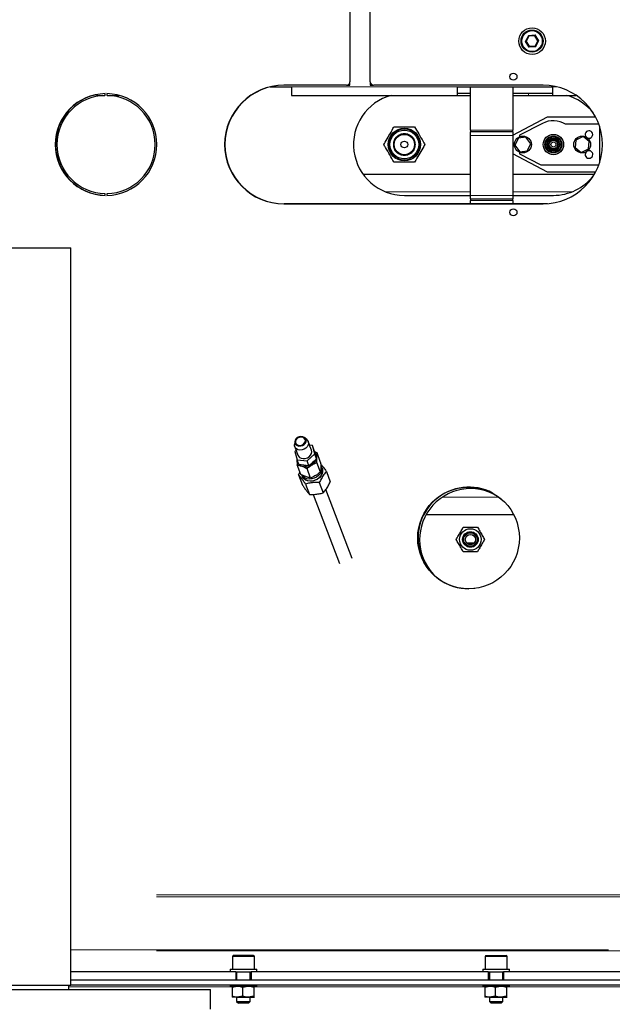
# Model space of a CAD drawing. Header units: millimetres. Extents: x 23 to 246, y 71 to 158.
# Tile 35 of 76: x 109 to 116, y 82 to 93. Entities that reach past the tile are written whole.
import ezdxf

# ---------------------------------------------------------------- set-up
doc = ezdxf.new("R2010")
doc.units = ezdxf.units.MM
doc.linetypes.add('PHANTOM', pattern=[12.7, 6.35, -1.27, 1.27, -1.27, 1.27, -1.27])

msp = doc.modelspace()

# ---------------------------------------------------------------- linework, layer by layer
at = {"color": 7, "linetype": 'Continuous', "lineweight": 25}
for p, q in [((112.992, 94.072), (112.992, 92.732)), ((113.232, 92.732), (113.232, 94.072)), ((115.072, 93.209), (115.061, 93.209)), ((115.105, 93.271), (115.072, 93.209)), ((115.072, 93.209), (115.109, 93.151)), ((115.174, 93.273), (115.105, 93.271)), ((115.211, 93.215), (115.174, 93.273)), ((115.179, 93.153), (115.211, 93.215)), ((115.211, 93.215), (115.222, 93.215)), ((115.109, 93.151), (115.179, 93.153)), ((112.992, 92.692), (112.992, 92.732)), ((113.232, 92.732), (113.232, 92.692)), ((110.102, 92.572), (110.102, 92.592)), ((110.122, 92.592), (110.122, 92.572)), ((112.048, 92.672), (112.302, 92.672)), ((112.952, 92.692), (112.212, 92.692)), ((112.302, 92.672), (112.302, 92.572)), ((112.956, 92.692), (112.992, 92.692)), ((113.232, 92.692), (113.267, 92.692)), ((115.272, 92.692), (113.272, 92.692)), ((114.262, 92.672), (115.382, 92.672)), ((114.262, 92.572), (114.262, 92.672)), ((114.417, 92.592), (114.262, 92.592)), ((114.417, 92.16), (114.417, 92.672)), ((114.917, 92.672), (114.917, 92.16)), ((115.382, 92.592), (114.917, 92.592)), ((115.382, 92.672), (115.382, 92.572)), ((110.002, 92.582), (110.002, 92.572)), ((110.002, 92.572), (110.099, 92.572)), ((110.125, 92.572), (110.266, 92.572)), ((112.302, 92.572), (114.262, 92.572)), ((114.262, 92.572), (114.417, 92.572)), ((114.917, 92.572), (115.102, 92.572)), ((115.102, 92.572), (115.382, 92.572)), ((115.382, 92.572), (115.664, 92.572)), ((114.917, 92.101), (115.323, 92.317)), ((115.266, 92.241), (114.994, 92.102)), ((115.323, 92.317), (115.892, 92.317)), ((114.417, 92.16), (114.417, 92.14)), ((114.417, 92.1), (114.417, 92.14)), ((114.917, 92.14), (114.417, 92.14)), ((114.917, 92.14), (114.917, 92.16)), ((114.917, 92.14), (114.917, 92.1)), ((115.929, 92.232), (115.538, 92.232)), ((115.944, 91.796), (115.944, 92.188)), ((114.417, 91.39), (114.417, 92.1)), ((114.917, 92.1), (114.917, 91.39)), ((114.981, 92.066), (114.94, 91.984)), ((115.07, 92.077), (114.981, 92.066)), ((114.994, 92.102), (114.994, 92.084)), ((115.128, 92.001), (115.07, 92.077)), ((115.658, 92.044), (115.651, 91.956)), ((115.744, 92.086), (115.658, 92.044)), ((115.817, 92.029), (115.744, 92.086)), ((115.81, 91.94), (115.817, 92.029)), ((114.94, 91.984), (114.998, 91.907)), ((114.994, 91.901), (114.994, 91.882)), ((114.998, 91.907), (115.086, 91.918)), ((115.086, 91.918), (115.128, 92.001)), ((115.651, 91.956), (115.723, 91.899)), ((115.723, 91.899), (115.81, 91.94)), ((115.323, 91.667), (114.917, 91.883)), ((114.994, 91.882), (115.244, 91.752)), ((115.244, 91.752), (115.929, 91.752)), ((115.892, 91.667), (115.323, 91.667)), ((113.146, 91.642), (114.417, 91.642)), ((114.917, 91.642), (115.878, 91.642)), ((110.102, 91.392), (110.102, 91.412)), ((110.122, 91.412), (110.122, 91.392)), ((113.634, 91.392), (114.417, 91.392)), ((114.417, 91.35), (114.417, 91.39)), ((114.417, 91.35), (114.917, 91.35)), ((114.417, 91.35), (114.417, 91.33)), ((114.417, 91.292), (114.417, 91.33)), ((114.917, 91.392), (115.394, 91.392)), ((114.917, 91.39), (114.917, 91.35)), ((114.917, 91.33), (114.917, 91.35)), ((114.917, 91.33), (114.917, 91.292)), ((112.212, 91.292), (115.272, 91.292)), ((115.276, 91.292), (112.216, 91.292)), ((115.323, 91.294), (115.276, 91.292)), ((104.574, 90.772), (109.694, 90.772)), ((109.694, 82.072), (109.694, 90.772)), ((112.485, 88.508), (112.46, 88.532)), ((112.339, 88.486), (112.336, 88.451)), ((112.34, 88.427), (112.378, 88.326)), ((112.424, 88.446), (112.423, 88.445)), ((112.503, 88.475), (112.499, 88.487)), ((112.504, 88.472), (112.503, 88.475)), ((112.537, 88.386), (112.511, 88.454)), ((112.548, 88.439), (112.516, 88.443)), ((112.576, 88.341), (112.548, 88.439)), ((112.569, 88.383), (112.548, 88.439)), ((112.355, 88.386), (112.339, 88.371)), ((112.339, 88.371), (112.367, 88.273)), ((112.486, 88.258), (112.576, 88.341)), ((112.569, 88.383), (112.598, 88.285)), ((112.603, 88.354), (112.574, 88.368)), ((112.598, 88.285), (112.576, 88.341)), ((112.645, 88.242), (112.603, 88.354)), ((112.367, 88.273), (112.486, 88.258)), ((112.389, 88.217), (112.367, 88.273)), ((112.41, 88.1), (112.368, 88.212)), ((112.508, 88.202), (112.389, 88.217)), ((112.508, 88.202), (112.486, 88.258)), ((112.598, 88.285), (112.508, 88.202)), ((112.645, 88.128), (112.602, 88.241)), ((112.662, 88.17), (112.653, 88.193)), ((112.386, 88.095), (112.401, 88.124)), ((112.386, 88.095), (112.432, 87.971)), ((112.423, 88.094), (112.428, 88.082)), ((112.527, 88.057), (112.485, 88.169)), ((112.713, 88.135), (112.76, 88.011)), ((112.467, 87.986), (112.514, 87.863)), ((112.63, 88.006), (112.677, 87.883)), ((112.559, 87.863), (112.868, 87.05)), ((113.018, 87.107), (112.708, 87.922)), ((114.927, 87.622), (113.888, 87.622)), ((114.457, 87.29), (114.371, 87.29)), ((114.391, 87.277), (114.436, 87.277)), ((111.604, 82.412), (111.604, 82.262)), ((111.854, 82.422), (111.614, 82.422)), ((111.864, 82.262), (111.864, 82.412)), ((114.588, 82.412), (114.588, 82.262)), ((114.598, 82.422), (114.838, 82.422)), ((114.848, 82.262), (114.848, 82.412)), ((111.577, 82.262), (111.577, 82.232)), ((111.577, 82.262), (111.891, 82.262)), ((111.891, 82.232), (111.891, 82.262)), ((114.561, 82.262), (114.561, 82.232)), ((114.561, 82.262), (114.875, 82.262)), ((114.875, 82.232), (114.875, 82.262)), ((111.644, 82.232), (109.694, 82.232)), ((117.834, 82.132), (109.694, 82.132)), ((111.644, 82.232), (111.644, 82.132)), ((111.644, 82.232), (111.824, 82.232)), ((111.654, 82.232), (111.654, 82.132)), ((111.814, 82.132), (111.814, 82.232)), ((111.824, 82.232), (111.824, 82.132)), ((114.624, 82.232), (111.824, 82.232)), ((114.624, 82.232), (114.624, 82.132)), ((114.624, 82.232), (114.804, 82.232)), ((114.638, 82.232), (114.638, 82.132)), ((114.798, 82.132), (114.798, 82.232)), ((114.804, 82.232), (114.804, 82.132)), ((116.524, 82.232), (114.804, 82.232)), ((104.574, 82.072), (109.694, 82.072)), ((107.134, 82.022), (111.344, 82.022)), ((109.674, 82.022), (109.674, 82.072)), ((117.834, 82.072), (109.694, 82.072)), ((111.344, 81.792), (111.344, 82.022)), ((111.577, 82.072), (111.577, 82.062)), ((111.577, 82.062), (111.891, 82.062)), ((111.599, 82.051), (111.661, 82.062)), ((111.599, 82.051), (111.599, 81.944)), ((111.723, 82.051), (111.791, 82.062)), ((111.723, 82.051), (111.723, 81.944)), ((111.858, 82.051), (111.858, 81.944)), ((111.864, 82.062), (111.864, 82.062)), ((111.891, 82.062), (111.891, 82.072)), ((114.561, 82.072), (114.561, 82.062)), ((114.561, 82.062), (114.875, 82.062)), ((114.583, 82.051), (114.645, 82.062)), ((114.583, 82.051), (114.583, 81.944)), ((114.707, 82.051), (114.775, 82.062)), ((114.707, 82.051), (114.707, 81.944)), ((114.842, 82.051), (114.842, 81.944)), ((114.848, 82.062), (114.848, 82.062)), ((114.875, 82.062), (114.875, 82.072)), ((111.603, 81.932), (111.604, 81.932)), ((111.661, 81.932), (111.604, 81.932)), ((111.654, 81.932), (111.654, 81.882)), ((111.723, 81.944), (111.661, 81.932)), ((111.661, 81.932), (111.791, 81.932)), ((111.858, 81.944), (111.791, 81.932)), ((111.791, 81.932), (111.863, 81.932)), ((111.814, 81.882), (111.814, 81.932)), ((111.864, 81.933), (111.863, 81.932)), ((111.864, 81.932), (111.864, 81.932)), ((114.587, 81.932), (114.588, 81.932)), ((114.645, 81.932), (114.588, 81.932)), ((114.638, 81.932), (114.638, 81.882)), ((114.707, 81.944), (114.645, 81.932)), ((114.645, 81.932), (114.775, 81.932)), ((114.842, 81.944), (114.775, 81.932)), ((114.775, 81.932), (114.847, 81.932)), ((114.798, 81.882), (114.798, 81.932)), ((114.848, 81.933), (114.847, 81.932)), ((114.848, 81.932), (114.848, 81.932)), ((111.654, 81.882), (111.674, 81.862)), ((111.654, 81.882), (111.739, 81.882)), ((111.738, 81.862), (111.674, 81.862)), ((111.794, 81.862), (111.738, 81.862)), ((111.739, 81.882), (111.814, 81.882)), ((111.794, 81.862), (111.814, 81.882)), ((114.638, 81.882), (114.658, 81.862)), ((114.638, 81.882), (114.794, 81.882)), ((114.778, 81.862), (114.658, 81.862)), ((114.778, 81.862), (114.798, 81.882)), ((114.794, 81.882), (114.798, 81.882))]:
    msp.add_line(p, q, dxfattribs=at)
at = {"color": 8, "linetype": 'PHANTOM', "lineweight": 18}
for p, q in [((115.099, 93.28), (115.179, 93.284)), ((115.179, 93.284), (115.222, 93.215)), ((115.061, 93.209), (115.099, 93.28)), ((115.104, 93.14), (115.061, 93.209)), ((115.222, 93.215), (115.185, 93.144)), ((115.185, 93.144), (115.104, 93.14)), ((112.302, 92.672), (114.262, 92.672)), ((115.102, 92.592), (115.102, 92.572)), ((115.382, 92.672), (115.438, 92.672)), ((114.917, 92.16), (114.417, 92.16)), ((114.417, 92.1), (114.917, 92.1)), ((113.418, 91.432), (114.417, 91.432)), ((114.917, 91.432), (115.609, 91.432)), ((114.917, 91.39), (114.417, 91.39)), ((114.417, 91.33), (114.917, 91.33)), ((114.745, 87.832), (114.082, 87.832)), ((117.056, 83.14), (109.694, 83.14)), ((117.056, 83.115), (109.694, 83.115)), ((109.694, 82.491), (117.056, 82.491)), ((117.056, 82.477), (109.694, 82.477)), ((111.864, 82.412), (111.604, 82.412)), ((114.848, 82.412), (114.588, 82.412)), ((111.6, 82.053), (109.674, 82.053)), ((114.584, 82.053), (111.855, 82.053)), ((116.48, 82.053), (114.839, 82.053))]:
    msp.add_line(p, q, dxfattribs=at)
at = {"color": 7, "linetype": 'Continuous', "lineweight": 25, "flags": 128}
for points in [[(115.179, 93.284), (115.178, 93.282), (115.177, 93.28), (115.177, 93.278), (115.176, 93.277), (115.175, 93.276), (115.175, 93.275), (115.174, 93.274), (115.174, 93.273), (115.174, 93.273)], [(115.099, 93.28), (115.1, 93.279), (115.101, 93.277), (115.102, 93.276), (115.103, 93.274), (115.103, 93.273), (115.104, 93.272), (115.104, 93.271), (115.105, 93.271), (115.105, 93.271)], [(112.391, 88.544), (112.37, 88.534), (112.354, 88.519), (112.343, 88.502), (112.339, 88.483), (112.342, 88.465), (112.353, 88.45), (112.369, 88.439), (112.389, 88.434), (112.411, 88.435), (112.433, 88.442), (112.451, 88.454), (112.465, 88.47), (112.473, 88.489), (112.473, 88.507), (112.466, 88.524), (112.453, 88.537), (112.434, 88.545), (112.413, 88.548), (112.391, 88.544)], [(112.393, 88.537), (112.374, 88.528), (112.359, 88.514), (112.35, 88.498), (112.348, 88.48), (112.353, 88.464), (112.364, 88.451), (112.38, 88.443), (112.4, 88.441), (112.42, 88.444), (112.439, 88.454), (112.453, 88.467), (112.463, 88.483), (112.465, 88.501), (112.46, 88.517), (112.449, 88.53), (112.433, 88.538), (112.413, 88.54), (112.393, 88.537)], [(112.485, 88.508), (112.487, 88.505), (112.498, 88.488), (112.502, 88.468), (112.499, 88.447), (112.488, 88.427), (112.472, 88.409), (112.45, 88.396), (112.426, 88.388), (112.401, 88.387), (112.378, 88.391), (112.359, 88.402), (112.345, 88.417), (112.337, 88.436), (112.336, 88.451)], [(112.506, 88.467), (112.507, 88.464), (112.51, 88.457), (112.512, 88.452), (112.514, 88.447), (112.514, 88.443), (112.513, 88.441), (112.512, 88.442), (112.511, 88.444), (112.51, 88.449), (112.508, 88.454), (112.507, 88.461), (112.505, 88.467), (112.504, 88.472), (112.504, 88.472)], [(112.378, 88.326), (112.383, 88.316), (112.397, 88.301), (112.417, 88.29), (112.44, 88.286), (112.464, 88.287), (112.489, 88.295), (112.51, 88.308), (112.527, 88.326), (112.537, 88.346), (112.541, 88.367), (112.537, 88.386)], [(112.648, 88.204), (112.649, 88.202), (112.657, 88.18), (112.658, 88.155), (112.652, 88.13), (112.639, 88.106), (112.621, 88.085), (112.597, 88.067), (112.57, 88.054), (112.541, 88.047), (112.512, 88.045), (112.484, 88.049), (112.459, 88.06), (112.439, 88.075), (112.425, 88.093)], [(112.655, 88.189), (112.66, 88.181), (112.668, 88.158), (112.669, 88.133), (112.663, 88.107), (112.65, 88.083), (112.631, 88.061), (112.607, 88.043)], [(112.607, 88.043), (112.579, 88.03), (112.55, 88.022), (112.52, 88.021), (112.491, 88.025), (112.466, 88.035), (112.445, 88.051), (112.43, 88.071), (112.422, 88.093)], [(112.428, 88.082), (112.432, 88.072), (112.447, 88.053), (112.467, 88.037), (112.492, 88.027), (112.52, 88.023), (112.549, 88.024), (112.578, 88.032), (112.606, 88.045), (112.629, 88.062), (112.648, 88.084), (112.661, 88.108), (112.667, 88.133), (112.666, 88.157), (112.662, 88.17)], [(114.466, 86.755), (114.461, 86.754), (114.396, 86.75)]]:
    msp.add_lwpolyline(points, dxfattribs=at)
at = {"color": 7, "linetype": 'Continuous', "lineweight": 25}
for centre, radius in [((115.142, 93.212), 0.157), ((115.142, 93.212), 0.13), ((114.922, 92.792), 0.042), ((113.634, 91.992), 0.192), ((113.634, 91.992), 0.17), ((113.634, 91.992), 0.12), ((113.634, 91.992), 0.04), ((115.034, 91.992), 0.1), ((115.394, 91.992), 0.12), ((115.394, 91.992), 0.1), ((115.394, 91.992), 0.09), ((115.394, 91.992), 0.075), ((115.394, 91.992), 0.064), ((115.394, 91.992), 0.05), ((115.394, 91.992), 0.03), ((115.734, 91.992), 0.1), ((114.922, 91.192), 0.042), ((114.392, 87.35), 0.6), ((114.414, 87.332), 0.127), ((114.414, 87.332), 0.092), ((114.414, 87.332), 0.088), ((114.414, 87.332), 0.085), ((114.414, 87.332), 0.08), ((114.414, 87.332), 0.06)]:
    msp.add_circle(centre, radius, dxfattribs=at)
at = {"color": 8, "linetype": 'PHANTOM', "lineweight": 18}
for centre, radius in [((115.142, 93.212), 0.12), ((113.634, 91.992), 0.18), ((113.634, 91.992), 0.13)]:
    msp.add_circle(centre, radius, dxfattribs=at)
at = {"color": 7, "linetype": 'Continuous', "lineweight": 25}
for centre, radius, start, end in [((112.1, 94.728), 3.397, 332.1419, 332.3366), ((110.774, 90.368), 5.212, 32.1827, 32.3096), ((112.952, 92.732), 0.04, 270, 0), ((113.272, 92.732), 0.04, 180, 270), ((110.112, 91.992), 0.6, 90.955, 269.045), ((110.116, 91.992), 0.6, 93.9616, 268.663), ((110.112, 91.992), 0.6, 270.955, 89.045), ((112.212, 91.992), 0.7, 90, 270), ((112.216, 91.992), 0.7, 90, 270), ((115.272, 91.992), 0.7, 270, 90), ((110.112, 91.992), 0.58, 90.9879, 269.0121), ((110.112, 91.992), 0.58, 270.9879, 89.0121), ((113.634, 91.992), 0.6, 104.8876, 270), ((115.394, 91.992), 0.6, 38.1579, 75.1124), ((115.394, 91.992), 0.28, 58.9973, 117.0735), ((115.814, 92.11), 0.044, 0, 223.6203), ((115.814, 92.11), 0.044, 248.1078, 0), ((115.814, 91.874), 0.045, 139.8804, 0), ((115.814, 91.874), 0.045, 0, 108.3902), ((115.394, 91.992), 0.6, 270, 321.8421), ((112.521, 88.303), 0.0783, 347.9393, 44.7487), ((112.444, 88.274), 0.077, 180.4378, 221.1504), ((112.47, 88.315), 0.125, 231.8165, 304.2653), ((112.469, 88.31), 0.104, 251.2532, 274.4191), ((112.475, 88.319), 0.111, 299.4141, 325.5666), ((112.484, 88.314), 0.117, 299.193, 345.3114), ((114.396, 87.35), 0.6, 62.0844, 270), ((114.414, 87.332), 0.6, 52.0679, 223.326), ((111.614, 82.412), 0.01, 90, 180), ((111.854, 82.412), 0.01, 0, 90), ((114.598, 82.412), 0.01, 90, 180), ((114.838, 82.412), 0.01, 0, 90)]:
    msp.add_arc(centre, radius, start, end, dxfattribs=at)
for points, knots in [([(113.391, 91.992), (113.396, 92.001), (113.417, 92.036), (113.453, 92.099), (113.489, 92.161), (113.508, 92.195), (113.512, 92.202)], [0, 0, 0, 0, 0.129299, 0.506, 0.893606, 1, 1, 1, 1]), ([(113.512, 92.202), (113.545, 92.202), (113.612, 92.202), (113.694, 92.202), (113.741, 92.202), (113.755, 92.202)], [0, 0, 0, 0, 0.409278, 0.8313, 1, 1, 1, 1]), ([(113.755, 92.202), (113.771, 92.174), (113.805, 92.116), (113.846, 92.045), (113.869, 92.004), (113.876, 91.992)], [0, 0, 0, 0, 0.409281, 0.831281, 1, 1, 1, 1]), ([(113.512, 91.782), (113.496, 91.811), (113.463, 91.869), (113.422, 91.94), (113.398, 91.98), (113.391, 91.992)], [0, 0, 0, 0, 0.409288, 0.831286, 1, 1, 1, 1]), ([(113.876, 91.992), (113.872, 91.985), (113.853, 91.951), (113.817, 91.89), (113.781, 91.827), (113.76, 91.791), (113.755, 91.782)], [0, 0, 0, 0, 0.106379, 0.4831381, 0.8706984, 1, 1, 1, 1]), ([(113.755, 91.782), (113.722, 91.782), (113.655, 91.782), (113.573, 91.782), (113.526, 91.782), (113.512, 91.782)], [0, 0, 0, 0, 0.409278, 0.83128, 1, 1, 1, 1]), ([(112.602, 88.241), (112.602, 88.255), (112.6, 88.284), (112.601, 88.323), (112.602, 88.344), (112.603, 88.354)], [0, 0, 0, 0, 0.336161, 0.682277, 1, 1, 1, 1]), ([(112.366, 88.277), (112.366, 88.269), (112.366, 88.249), (112.367, 88.226), (112.368, 88.212)], [0, 0, 0, 0, 0.400552, 1, 1, 1, 1]), ([(112.368, 88.212), (112.38, 88.209), (112.405, 88.203), (112.445, 88.189), (112.472, 88.176), (112.485, 88.169)], [0, 0, 0, 0, 0.336152, 0.682267, 1, 1, 1, 1]), ([(112.485, 88.169), (112.494, 88.177), (112.514, 88.193), (112.548, 88.215), (112.579, 88.231), (112.597, 88.238), (112.602, 88.241)], [0, 0, 0, 0, 0.2453559, 0.5537876, 0.8716897, 1, 1, 1, 1]), ([(112.645, 88.242), (112.646, 88.228), (112.647, 88.198), (112.647, 88.16), (112.646, 88.139), (112.645, 88.128)], [0, 0, 0, 0, 0.336132, 0.6822513, 1, 1, 1, 1]), ([(112.646, 88.226), (112.647, 88.225), (112.656, 88.214), (112.674, 88.19), (112.696, 88.16), (112.709, 88.14), (112.713, 88.135)], [0, 0, 0, 0, 0.056075, 0.439415, 0.83451, 1, 1, 1, 1]), ([(112.467, 87.986), (112.463, 87.992), (112.45, 88.011), (112.428, 88.041), (112.405, 88.072), (112.391, 88.088), (112.386, 88.095)], [0, 0, 0, 0, 0.1328677, 0.4408603, 0.7578307, 1, 1, 1, 1]), ([(112.527, 88.057), (112.515, 88.06), (112.49, 88.066), (112.45, 88.081), (112.423, 88.094), (112.41, 88.1)], [0, 0, 0, 0, 0.336144, 0.682265, 1, 1, 1, 1]), ([(112.645, 88.128), (112.64, 88.125), (112.624, 88.112), (112.596, 88.091), (112.56, 88.072), (112.537, 88.062), (112.527, 88.057)], [0, 0, 0, 0, 0.128316, 0.437, 0.754646, 1, 1, 1, 1]), ([(112.713, 88.135), (112.703, 88.123), (112.683, 88.098), (112.655, 88.054), (112.638, 88.022), (112.63, 88.006)], [0, 0, 0, 0, 0.336165, 0.682273, 1, 1, 1, 1]), ([(112.432, 87.971), (112.44, 87.961), (112.456, 87.937), (112.48, 87.904), (112.5, 87.879), (112.511, 87.866), (112.514, 87.863)], [0, 0, 0, 0, 0.242168, 0.549929, 0.867133, 1, 1, 1, 1]), ([(112.63, 88.006), (112.611, 88.006), (112.573, 88.006), (112.517, 87.999), (112.483, 87.99), (112.467, 87.986)], [0, 0, 0, 0, 0.33615, 0.68226, 1, 1, 1, 1]), ([(112.677, 87.883), (112.687, 87.895), (112.708, 87.919), (112.735, 87.963), (112.752, 87.996), (112.76, 88.011)], [0, 0, 0, 0, 0.336135, 0.682246, 1, 1, 1, 1]), ([(112.514, 87.863), (112.533, 87.863), (112.571, 87.863), (112.627, 87.87), (112.661, 87.878), (112.677, 87.883)], [0, 0, 0, 0, 0.336149, 0.682255, 1, 1, 1, 1]), ([(114.246, 87.332), (114.253, 87.344), (114.268, 87.37), (114.293, 87.412), (114.314, 87.449), (114.326, 87.471), (114.33, 87.477)], [0, 0, 0, 0, 0.242148, 0.549933, 0.867143, 1, 1, 1, 1]), ([(114.33, 87.477), (114.349, 87.477), (114.386, 87.477), (114.443, 87.477), (114.48, 87.477), (114.497, 87.477)], [0, 0, 0, 0, 0.336145, 0.682266, 1, 1, 1, 1]), ([(114.497, 87.477), (114.507, 87.461), (114.526, 87.428), (114.554, 87.379), (114.572, 87.347), (114.581, 87.332)], [0, 0, 0, 0, 0.336167, 0.682267, 1, 1, 1, 1]), ([(114.33, 87.187), (114.321, 87.203), (114.302, 87.236), (114.273, 87.285), (114.255, 87.317), (114.246, 87.332)], [0, 0, 0, 0, 0.336158, 0.682275, 1, 1, 1, 1]), ([(114.581, 87.332), (114.578, 87.326), (114.565, 87.305), (114.544, 87.268), (114.52, 87.225), (114.504, 87.199), (114.497, 87.187)], [0, 0, 0, 0, 0.132865, 0.440869, 0.757843, 1, 1, 1, 1]), ([(114.497, 87.187), (114.479, 87.187), (114.441, 87.187), (114.384, 87.187), (114.348, 87.187), (114.33, 87.187)], [0, 0, 0, 0, 0.336145, 0.682266, 1, 1, 1, 1]), ([(111.603, 82.062), (111.603, 82.062), (111.602, 82.061), (111.6, 82.055), (111.599, 82.051)], [0, 0, 0, 0, 0.141184, 1, 1, 1, 1]), ([(111.661, 82.062), (111.662, 82.062), (111.683, 82.062), (111.704, 82.056), (111.723, 82.051)], [0, 0, 0, 0, 0.070188, 1, 1, 1, 1]), ([(111.791, 82.062), (111.792, 82.062), (111.815, 82.062), (111.837, 82.056), (111.858, 82.051)], [0, 0, 0, 0, 0.070255, 1, 1, 1, 1]), ([(111.858, 82.051), (111.859, 82.055), (111.861, 82.061), (111.863, 82.062), (111.863, 82.062)], [0, 0, 0, 0, 0.755634, 1, 1, 1, 1]), ([(114.587, 82.062), (114.587, 82.062), (114.586, 82.061), (114.584, 82.055), (114.583, 82.051)], [0, 0, 0, 0, 0.141185, 1, 1, 1, 1]), ([(114.645, 82.062), (114.646, 82.062), (114.667, 82.062), (114.688, 82.056), (114.707, 82.051)], [0, 0, 0, 0, 0.0702398, 1, 1, 1, 1]), ([(114.775, 82.062), (114.776, 82.062), (114.799, 82.062), (114.821, 82.056), (114.842, 82.051)], [0, 0, 0, 0, 0.070202, 1, 1, 1, 1]), ([(114.842, 82.051), (114.843, 82.055), (114.845, 82.061), (114.847, 82.062), (114.847, 82.062)], [0, 0, 0, 0, 0.755634, 1, 1, 1, 1]), ([(111.661, 81.932), (111.659, 81.932), (111.638, 81.932), (111.618, 81.938), (111.599, 81.944)], [0, 0, 0, 0, 0.0701966, 1, 1, 1, 1]), ([(111.599, 81.944), (111.6, 81.939), (111.602, 81.933), (111.604, 81.932), (111.604, 81.932)], [0, 0, 0, 0, 0.755634, 1, 1, 1, 1]), ([(111.791, 81.932), (111.789, 81.932), (111.766, 81.932), (111.744, 81.938), (111.723, 81.944)], [0, 0, 0, 0, 0.070209, 1, 1, 1, 1]), ([(111.863, 81.932), (111.863, 81.932), (111.861, 81.933), (111.859, 81.939), (111.858, 81.944)], [0, 0, 0, 0, 0.244366, 1, 1, 1, 1]), ([(114.645, 81.932), (114.643, 81.932), (114.622, 81.932), (114.602, 81.938), (114.583, 81.944)], [0, 0, 0, 0, 0.0702, 1, 1, 1, 1]), ([(114.583, 81.944), (114.584, 81.939), (114.586, 81.933), (114.588, 81.932), (114.588, 81.932)], [0, 0, 0, 0, 0.75563, 1, 1, 1, 1]), ([(114.775, 81.932), (114.773, 81.932), (114.75, 81.932), (114.728, 81.938), (114.707, 81.944)], [0, 0, 0, 0, 0.0702612, 1, 1, 1, 1]), ([(114.847, 81.932), (114.847, 81.932), (114.845, 81.933), (114.843, 81.939), (114.842, 81.944)], [0, 0, 0, 0, 0.244366, 1, 1, 1, 1])]:
    msp.add_open_spline(points, degree=3, knots=knots, dxfattribs=at)

doc.saveas('drawing.dxf')
